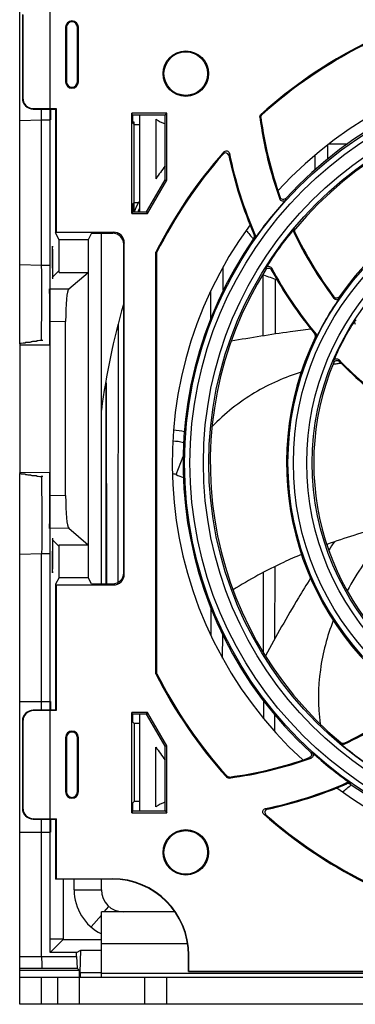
# Model space of a CAD drawing. Header units: millimetres. Extents: x 0 to 1400, y 0 to 1300.
# Tile 6 of 78: x 429 to 460, y 49 to 139. Entities that reach past the tile are written whole.
import ezdxf

# ---------------------------------------------------------------- set-up
doc = ezdxf.new("R2010")
doc.units = ezdxf.units.MM
doc.header["$LTSCALE"] = 84.740741
doc.layers.add('00_COMPONENTS', color=7, linetype='CONTINUOUS')

msp = doc.modelspace()

# ---------------------------------------------------------------- linework, layer by layer
at = {"layer": '00_COMPONENTS', "color": 7, "linetype": 'CONTINUOUS'}
for p, q in [((431.697, 53.324), (431.697, 151.564)), ((428.897, 109.176), (428.897, 143.564)), ((429.147, 139.449), (429.147, 131.763)), ((429.182, 139.415), (429.182, 131.798)), ((433.109, 138.264), (433.109, 133.264)), ((433.197, 138.264), (433.197, 133.264)), ((434.197, 133.264), (434.197, 138.264)), ((434.284, 133.264), (434.284, 138.264)), ((430.147, 130.764), (432.197, 130.764)), ((430.181, 130.798), (432.232, 130.798)), ((430.897, 116.392), (430.897, 130.764)), ((431.732, 130.764), (431.732, 129.764)), ((432.232, 130.798), (432.197, 130.764)), ((432.197, 130.764), (432.197, 119.392)), ((432.232, 130.798), (432.232, 119.462)), ((442.402, 130.369), (439.198, 130.369)), ((439.25, 130.212), (439.198, 130.369)), ((439.198, 121.158), (439.198, 130.369)), ((442.245, 130.212), (439.25, 130.212)), ((439.25, 130.212), (439.25, 129.499)), ((439.897, 130.212), (439.897, 121.315)), ((442.245, 130.212), (442.402, 130.369)), ((442.245, 124.261), (442.245, 130.212)), ((442.402, 124.219), (442.402, 130.369)), ((428.897, 129.694), (430.897, 129.764)), ((430.897, 129.764), (431.697, 129.764)), ((439.397, 129.564), (439.25, 129.564)), ((439.25, 129.499), (439.397, 129.353)), ((439.397, 129.564), (439.291, 129.458)), ((439.397, 121.303), (439.397, 129.564)), ((439.397, 129.353), (439.897, 129.352)), ((441.397, 129.838), (441.397, 124.34)), ((457.195, 126.191), (457.197, 127.474)), ((457.313, 127.564), (458.985, 127.564)), ((455.998, 126.504), (456, 125.185)), ((440.544, 121.315), (442.245, 124.261)), ((440.635, 121.158), (442.402, 124.219)), ((442.245, 124.261), (442.402, 124.219)), ((439.25, 122.028), (439.397, 122.174)), ((439.397, 122.174), (439.897, 122.175)), ((439.25, 121.315), (439.198, 121.158)), ((439.198, 121.158), (440.635, 121.158)), ((439.25, 122.028), (439.25, 121.315)), ((439.25, 121.315), (440.544, 121.315)), ((440.544, 121.315), (440.635, 121.158)), ((432.232, 119.462), (432.197, 119.392)), ((432.511, 118.764), (432.197, 119.392)), ((432.232, 119.462), (437.497, 119.462)), ((435.493, 119.357), (435.197, 118.764)), ((435.493, 119.357), (437.445, 119.357)), ((435.197, 118.764), (432.511, 118.764)), ((432.511, 115.764), (432.511, 118.764)), ((435.197, 118.764), (435.197, 87.764)), ((438.497, 88.065), (438.497, 118.462)), ((438.444, 88.17), (438.444, 118.357)), ((441.497, 117.614), (441.409, 117.635)), ((441.409, 78.892), (441.409, 117.635)), ((441.497, 78.913), (441.497, 117.614)), ((430.897, 116.392), (428.897, 116.462)), ((431.697, 116.392), (430.897, 116.392)), ((432.511, 115.925), (431.872, 115.286)), ((431.942, 115.179), (431.942, 116.164)), ((432.511, 115.764), (435.197, 115.764)), ((433.4, 114.252), (435.197, 115.764)), ((447.578, 114.118), (447.581, 116.27)), ((451.213, 115.554), (451.221, 109.93)), ((452.372, 110.108), (452.379, 115.107)), ((446.416, 114), (446.419, 111.472)), ((431.673, 109.102), (431.673, 111.276)), ((433.116, 95.264), (433.116, 111.263)), ((437.941, 87.302), (437.974, 110.967)), ((430.435, 109.457), (430.428, 109.421)), ((431.011, 109.5), (430.935, 109.5)), ((428.904, 109.212), (428.897, 109.176)), ((428.906, 109.127), (431.673, 109.102)), ((428.906, 109.127), (428.906, 97.4)), ((429.404, 109.299), (429.397, 109.263)), ((429.92, 109.378), (429.912, 109.342)), ((436.797, 105.435), (436.797, 87.17)), ((436.827, 105.618), (436.853, 87.17)), ((428.904, 97.315), (428.897, 97.351)), ((428.897, 48.564), (428.897, 97.278)), ((428.906, 97.4), (431.673, 97.425)), ((429.404, 97.228), (429.397, 97.264)), ((429.92, 97.149), (429.912, 97.185)), ((430.435, 97.07), (430.428, 97.106)), ((431.011, 97.027), (430.935, 97.027)), ((431.673, 95.251), (431.673, 97.425)), ((433.4, 92.275), (435.197, 90.764)), ((431.942, 90.164), (431.942, 91.348)), ((432.511, 90.602), (431.872, 91.242)), ((432.511, 90.764), (435.197, 90.764)), ((432.511, 87.764), (432.511, 90.764)), ((457.145, 90.636), (457.146, 90.796)), ((430.897, 89.935), (428.897, 89.865)), ((431.697, 89.935), (430.897, 89.935)), ((430.897, 75.564), (430.897, 89.935)), ((452.334, 82.146), (452.343, 88.761)), ((432.511, 87.764), (432.197, 87.135)), ((432.511, 87.764), (435.197, 87.764)), ((435.493, 87.17), (435.197, 87.764)), ((451.251, 88.206), (451.261, 80.892)), ((432.232, 87.065), (432.197, 87.135)), ((432.197, 87.135), (432.197, 75.564)), ((432.232, 87.065), (437.497, 87.065)), ((432.232, 87.065), (432.232, 75.529)), ((435.493, 87.17), (437.445, 87.17)), ((446.456, 84.95), (446.459, 82.431)), ((447.531, 80.347), (447.534, 82.506)), ((441.497, 78.913), (441.409, 78.892)), ((428.897, 76.364), (431.697, 76.364)), ((431.732, 76.364), (431.732, 75.564)), ((451.268, 76.445), (451.27, 74.831)), ((432.197, 75.564), (430.147, 75.564)), ((432.232, 75.529), (430.181, 75.529)), ((432.232, 75.529), (432.197, 75.564)), ((440.635, 75.369), (439.198, 75.369)), ((439.25, 75.212), (439.198, 75.369)), ((439.198, 66.158), (439.198, 75.369)), ((440.544, 75.212), (439.25, 75.212)), ((439.25, 75.212), (439.25, 74.499)), ((439.897, 75.212), (439.897, 66.315)), ((440.544, 75.212), (440.635, 75.369)), ((442.245, 72.266), (440.544, 75.212)), ((442.402, 72.308), (440.635, 75.369)), ((452.322, 73.603), (452.324, 75.125)), ((429.147, 74.564), (429.147, 66.563)), ((429.182, 74.529), (429.182, 66.598)), ((439.25, 74.499), (439.397, 74.353)), ((439.897, 74.352), (439.397, 74.353)), ((439.397, 74.353), (439.397, 67.174)), ((433.109, 73.064), (433.109, 68.064)), ((433.197, 73.064), (433.197, 68.064)), ((434.197, 68.064), (434.197, 73.064)), ((434.284, 68.064), (434.284, 73.064)), ((441.397, 66.689), (441.397, 72.187)), ((442.245, 72.266), (442.402, 72.308)), ((442.245, 66.315), (442.245, 72.266)), ((442.402, 66.158), (442.402, 72.308)), ((439.25, 67.028), (439.397, 67.174)), ((439.25, 67.028), (439.25, 66.315)), ((439.897, 67.175), (439.397, 67.174)), ((439.25, 66.315), (439.198, 66.158)), ((439.198, 66.158), (442.402, 66.158)), ((439.25, 66.315), (442.245, 66.315)), ((442.245, 66.315), (442.402, 66.158)), ((430.147, 65.564), (432.197, 65.564)), ((430.181, 65.598), (432.232, 65.598)), ((430.897, 52.96), (430.897, 65.564)), ((431.732, 65.564), (431.732, 64.364)), ((432.232, 65.598), (432.197, 65.564)), ((432.197, 65.564), (432.197, 60.064)), ((432.232, 65.598), (432.232, 60.098)), ((428.897, 64.364), (431.697, 64.364)), ((432.232, 60.098), (432.197, 60.064)), ((437.397, 60.064), (432.197, 60.064)), ((432.232, 60.098), (437.397, 60.098)), ((432.897, 60.064), (432.897, 54.522)), ((433.897, 59.064), (433.897, 60.064)), ((433.897, 59.064), (436.397, 59.064)), ((431.697, 54.564), (432.897, 54.564)), ((431.697, 53.324), (432.897, 54.522)), ((432.897, 54.522), (436.397, 54.522)), ((434.1, 53.324), (434.519, 53.534)), ((434.449, 51.499), (434.519, 53.534)), ((434.519, 53.534), (436.397, 53.534)), ((428.897, 52.958), (430.897, 52.96)), ((430.897, 52.96), (434.1, 52.96)), ((434.1, 53.324), (431.697, 53.324)), ((434.1, 52.96), (434.1, 53.324)), ((434.1, 52.96), (434.17, 51.891)), ((444.397, 51.563), (444.397, 53.064)), ((444.432, 51.598), (444.432, 53.064)), ((428.897, 51.888), (430.932, 51.891)), ((434.397, 51.664), (428.897, 51.664)), ((430.932, 51.891), (434.17, 51.891)), ((434.397, 51.664), (434.17, 51.891)), ((434.397, 48.564), (434.397, 51.664)), ((444.397, 51.564), (444.432, 51.598)), ((444.397, 51.564), (598.397, 51.564)), ((444.432, 51.598), (598.362, 51.598)), ((434.449, 51.499), (436.397, 51.499)), ((434.449, 51.499), (434.449, 51.064)), ((440.397, 48.564), (440.397, 51.064)), ((613.897, 48.564), (428.897, 48.564))]:
    msp.add_line(p, q, dxfattribs=at)
at = {"layer": '00_COMPONENTS', "color": 9, "linetype": 'CONTINUOUS'}
for p, q in [((433.109, 138.264), (433.197, 138.264)), ((434.284, 138.264), (434.197, 138.264)), ((433.197, 133.264), (433.109, 133.264)), ((434.197, 133.264), (434.284, 133.264)), ((429.182, 131.798), (429.147, 131.763)), ((430.181, 130.798), (430.147, 130.764)), ((451.144, 130.236), (451.051, 130.27)), ((451.047, 129.975), (450.954, 130.01)), ((437.497, 119.462), (437.445, 119.357)), ((454.062, 119.456), (454.166, 119.443)), ((454.103, 119.776), (454.206, 119.763)), ((438.497, 118.462), (438.444, 118.357)), ((450.504, 118.898), (450.405, 118.909)), ((450.534, 119.189), (450.434, 119.199)), ((431.625, 114.268), (433.4, 114.252)), ((431.673, 111.276), (433.116, 111.263)), ((459.684, 111.366), (459.795, 111.375)), ((456.095, 110.112), (455.992, 110.1)), ((456.133, 109.792), (456.03, 109.78)), ((443.261, 97.195), (443.912, 98.861)), ((429.037, 97.283), (428.897, 97.278)), ((433.116, 95.264), (431.673, 95.251)), ((433.4, 92.275), (431.625, 92.259)), ((438.497, 88.065), (438.444, 88.17)), ((437.497, 87.065), (437.445, 87.17)), ((430.181, 75.529), (430.147, 75.564)), ((429.182, 74.529), (429.147, 74.564)), ((433.109, 73.064), (433.197, 73.064)), ((434.284, 73.064), (434.197, 73.064)), ((458.364, 72.487), (458.376, 72.59)), ((458.683, 72.446), (458.697, 72.55)), ((447.907, 69.529), (447.873, 69.436)), ((448.168, 69.432), (448.134, 69.339)), ((458.948, 68.917), (458.938, 68.817)), ((459.239, 68.887), (459.229, 68.787)), ((433.197, 68.064), (433.109, 68.064)), ((434.197, 68.064), (434.284, 68.064)), ((429.182, 66.598), (429.147, 66.563)), ((430.181, 65.598), (430.147, 65.564)), ((437.397, 60.098), (437.397, 60.064)), ((436.659, 57.064), (437.085, 57.554)), ((435.445, 55.667), (436.397, 56.762)), ((444.319, 54.103), (436.397, 54.103)), ((444.432, 53.064), (444.397, 53.064)), ((430.897, 48.564), (430.897, 51.064)), ((432.397, 48.564), (432.397, 51.064)), ((606.397, 51.393), (436.397, 51.393)), ((442.397, 48.564), (442.397, 51.064))]:
    msp.add_line(p, q, dxfattribs=at)
at = {"layer": '00_COMPONENTS', "color": 3, "linetype": 'CONTINUOUS'}
for p, q in [((436.397, 87.17), (436.397, 119.357)), ((436.397, 59.064), (436.397, 60.064)), ((443.138, 57.064), (436.397, 57.064)), ((436.397, 51.064), (436.397, 57.064)), ((428.897, 51.064), (613.897, 51.064))]:
    msp.add_line(p, q, dxfattribs=at)
at = {"layer": '00_COMPONENTS', "color": 7, "linetype": 'CONTINUOUS'}
for centre, radius in [((444.147, 134.014), 2.087), ((444.147, 134.014), 2), ((444.147, 62.514), 2.087), ((444.147, 62.514), 2)]:
    msp.add_circle(centre, radius, dxfattribs=at)
at = {"layer": '00_COMPONENTS', "color": 9, "linetype": 'CONTINUOUS'}
for radius in [35.865, 35.367, 34.133, 33.635, 26.365, 25.867, 24.633, 24.135]:
    msp.add_circle((479.897, 98.264), radius, dxfattribs=at)
at = {"layer": '00_COMPONENTS', "color": 7, "linetype": 'CONTINUOUS'}
for centre, radius, start, end in [((433.697, 138.264), 0.587, 0, 180), ((433.697, 138.264), 0.5, 0, 180), ((479.897, 98.264), 43.087, 116.71669, 132.02661), ((479.897, 98.264), 43, 116.74436, 131.965), ((479.897, 98.264), 37, 53.73789, 137.509), ((479.897, 98.264), 36, 54.96397, 137.5646), ((433.697, 133.264), 0.587, 180, 360), ((433.697, 133.264), 0.5, 180, 360), ((479.897, 98.264), 33.5, 57.95399, 140.07458), ((444.147, 134.014), 5, 236.63299, 247.64663), ((485.75, 134.523), 35.087, 187.38979, 200.06188), ((485.75, 134.523), 35, 187.46559, 199.823), ((479.897, 98.264), 43.087, 138.48758, 153.28331), ((479.897, 98.264), 43, 138.72125, 153.25564), ((485.75, 134.523), 38.41, 191.7757, 203.52859), ((485.75, 134.523), 38.498, 192.03667, 203.45521), ((479.897, 98.264), 46.5, 144.06894, 145.88944), ((479.897, 98.264), 26.5, 64.18253, 144.82455), ((501.375, 94.563), 67.5, 155.7971, 156.66301), ((479.897, 98.264), 35.913, 137.79639, 144.92961), ((501.375, 94.563), 67.186, 156.26404, 156.53483), ((479.897, 98.264), 37, 143.78122, 227.46819), ((528.093, 183.291), 101, 219.07873, 219.66605), ((479.897, 98.264), 33.587, 140.17129, 147.74544), ((485.75, 134.523), 35.087, 205.42931, 217.07157), ((485.75, 134.523), 35, 205.52185, 216.87305), ((479.897, 98.264), 36, 145.00804, 227.52331), ((479.897, 98.264), 33.5, 148.00256, 230.02883), ((485.75, 134.523), 38.498, 208.76281, 219.3752), ((485.75, 134.523), 38.41, 208.53947, 219.45902), ((438.918, 79.96), 37.64, 70.78671, 70.95076), ((438.572, 78.984), 38.676, 68.81371, 70.7785), ((479.897, 98.264), 26.413, 145.08557, 154.12112), ((501.482, 94.532), 65.651, 163.82632, 172.48843), ((479.897, 98.264), 24.087, 147.04798, 157.03982), ((459.935, 111.203), 0.298, 146.99402, 222.1464), ((479.897, 98.264), 26.5, 154.24252, 234.76763), ((485.75, 134.523), 38.41, 224.18553, 234.62164), ((485.75, 134.523), 38.498, 224.38309, 234.5294), ((479.897, 98.264), 24, 157.35826, 236.8216), ((442.897, 96.264), 5, 76.98191, 88.56579), ((442.897, 96.264), 4, 74.79609, 89.13573), ((442.897, 96.264), 1, 68.64965, 88.9279), ((480.032, 191.263), 101, 248.64965, 249.05348), ((525.615, 44.211), 82.413, 145.38682, 146.02407), ((479.897, 98.264), 43.087, 206.71669, 221.99363), ((479.897, 98.264), 43, 206.74436, 221.93197), ((443.619, 104.135), 35.087, 295.42515, 307.06383), ((443.619, 104.135), 35, 295.51776, 306.86549), ((433.697, 73.064), 0.587, 0, 180), ((433.697, 73.064), 0.5, 0, 180), ((479.897, 98.264), 37, 233.73789, 317.509), ((479.897, 98.264), 36, 234.96397, 317.5646), ((479.897, 98.264), 33.587, 230.12561, 237.69706), ((479.897, 98.264), 46.5, 214.11056, 215.93106), ((479.897, 98.264), 35.913, 227.75492, 234.88548), ((443.619, 104.135), 35.087, 277.39246, 290.05958), ((443.619, 104.135), 35, 277.46832, 289.82088), ((443.619, 104.135), 38.41, 281.77284, 293.52096), ((443.619, 104.135), 38.498, 282.03362, 293.44753), ((394.869, 146.46), 101, 309.07873, 309.66651), ((433.697, 68.064), 0.587, 180, 360), ((433.697, 68.064), 0.5, 180, 360), ((444.147, 62.514), 5, 112.35337, 123.36701), ((479.897, 98.264), 43.087, 228.45183, 243.28331), ((479.897, 98.264), 43, 228.68534, 243.25564), ((437.397, 53.064), 7.035, 0, 90), ((437.397, 53.064), 7, 0, 90), ((438.397, 59.064), 4.5, 180, 243.59814)]:
    msp.add_arc(centre, radius, start, end, dxfattribs=at)
at = {"layer": '00_COMPONENTS', "color": 9, "linetype": 'CONTINUOUS'}
for centre, radius, start, end in [((491.873, 114.944), 45.807, 164.97213, 165.21746), ((491.74, 114.966), 45.139, 164.95323, 165.19929), ((493.852, 114.614), 41.808, 168.91223, 169.1456), ((493.668, 114.643), 41.11, 168.90525, 169.13968), ((493.318, 114.669), 41.854, 177.91943, 178.15778), ((493.143, 114.698), 41.162, 177.94826, 178.18763), ((495.436, 114.234), 37.691, 181.08378, 181.31128), ((495.179, 114.274), 36.952, 181.15654, 181.3856), ((492.908, 114.045), 35.765, 190.28385, 190.53973), ((492.683, 114.084), 35.052, 190.40772, 190.66514), ((462.074, 82.078), 25.609, 99.65373, 99.90944), ((462.112, 81.854), 25.836, 99.32666, 99.65362), ((462.182, 81.421), 26.275, 98.57626, 99.32544), ((462.251, 80.97), 26.73, 98.25639, 98.57746), ((463.515, 112.058), 41.119, 258.88362, 259.11787), ((463.545, 112.242), 41.817, 258.8906, 259.1238), ((463.213, 110.26), 45.814, 254.95276, 255.19792), ((463.191, 110.127), 45.145, 254.93386, 255.17974)]:
    msp.add_arc(centre, radius, start, end, dxfattribs=at)
at = {"layer": '00_COMPONENTS', "color": 3, "linetype": 'CONTINUOUS'}
msp.add_arc((438.397, 59.064), 2, 180, 270, dxfattribs=at)
at = {"layer": '00_COMPONENTS', "color": 7, "linetype": 'CONTINUOUS'}
for centre, major_axis, ratio, start_param, end_param in [((430.147, 131.764), (0.707, 0.707), 0.999695, -3.926839, -2.356347), ((430.182, 131.799), (-0.707, -0.707), 0.999695, -0.785246, 0.785246), ((437.444, 118.357), (-0.447, -0.895), 0.999239, 2.034627, 3.604814), ((437.497, 118.461), (0.447, 0.895), 0.999239, -1.106966, 0.463221), ((431.907, 116.164), (0, 2), 0.0175, -1.570796, 1.570796), ((431.62, 111.28), (0, 3), 0.01758, -1.571898, -0.087899), ((433.427, 111.263), (0, 3), 0.103457, 0.086797, 1.570796), ((430.935, 109.456), (0.5, 0), 0.087489, 1.570796, 3.124139), ((429.504, 109.211), (0.6, 0), 0.087489, 1.750499, 3.124139), ((429.504, 97.316), (0.6, 0), 0.087489, 3.159046, 4.532687), ((430.935, 97.071), (0.5, 0), 0.087489, -3.124139, -1.570796), ((431.62, 95.247), (0, 3), 0.01758, -3.053694, -1.569694), ((433.427, 95.264), (0, 3), 0.103457, 1.570796, 3.054796), ((431.907, 90.164), (0, 2), 0.0175, 1.570796, 4.712389), ((437.444, 88.17), (-0.447, 0.895), 0.999239, 2.678371, 4.248559), ((437.497, 88.066), (-0.447, 0.895), 0.999239, -3.604814, -2.034627), ((430.147, 74.563), (0.707, -0.707), 0.999695, 2.356347, 3.926839), ((430.182, 74.528), (-0.707, 0.707), 0.999695, -0.785246, 0.785246), ((430.147, 66.564), (0.707, 0.707), 0.999695, -3.926839, -2.356347), ((430.182, 66.599), (-0.707, -0.707), 0.999695, -0.785246, 0.785246)]:
    msp.add_ellipse(centre, major_axis=major_axis, ratio=ratio, start_param=start_param, end_param=end_param, dxfattribs=at)
for points in [[(450.954, 130.01), (450.942, 130.102), (450.982, 130.208), (451.051, 130.27)], [(451.047, 129.975), (451.035, 130.067), (451.075, 130.174), (451.144, 130.236)], [(454.062, 119.456), (454.016, 119.553), (454.034, 119.694), (454.103, 119.776)], [(454.207, 119.764), (454.137, 119.681), (454.119, 119.54), (454.166, 119.442)], [(450.404, 118.908), (450.46, 118.988), (450.473, 119.11), (450.434, 119.2)], [(450.534, 119.189), (450.573, 119.1), (450.56, 118.978), (450.504, 118.898)], [(456.03, 109.779), (456.076, 109.876), (456.06, 110.017), (455.991, 110.1)], [(456.095, 110.112), (456.163, 110.029), (456.18, 109.889), (456.133, 109.792)], [(458.683, 72.446), (458.586, 72.4), (458.446, 72.418), (458.364, 72.487)], [(458.376, 72.591), (458.459, 72.521), (458.6, 72.503), (458.698, 72.55)], [(448.134, 69.339), (448.042, 69.328), (447.935, 69.367), (447.873, 69.436)], [(448.168, 69.432), (448.076, 69.42), (447.969, 69.46), (447.907, 69.529)], [(459.229, 68.787), (459.149, 68.843), (459.027, 68.855), (458.938, 68.817)], [(458.948, 68.917), (459.038, 68.955), (459.16, 68.943), (459.239, 68.887)], [(430.897, 52.96), (430.908, 52.604), (430.921, 52.247), (430.932, 51.891)]]:
    msp.add_open_spline(points, degree=3, dxfattribs=at)
for points, knots in [([(448.099, 126.495), (448.077, 126.597), (447.9, 126.792), (447.65, 126.709), (447.58, 126.63)], [0, 0, 0, 0, 0.500026, 1, 1, 1, 1]), ([(447.632, 126.821), (447.702, 126.9), (447.952, 126.984), (448.127, 126.787), (448.149, 126.684)], [0, 0, 0, 0, 0.499991, 1, 1, 1, 1]), ([(453.294, 122.388), (453.228, 122.316), (453.003, 122.235), (452.826, 122.394), (452.792, 122.487)], [0, 0, 0, 0, 0.499857, 1, 1, 1, 1]), ([(453.326, 122.553), (453.26, 122.481), (453.035, 122.404), (452.858, 122.562), (452.824, 122.654)], [0, 0, 0, 0, 0.500001, 1, 1, 1, 1]), ([(430.898, 109.501), (430.903, 110.231), (430.932, 112.527), (430.955, 114.826), (430.897, 116.392)], [0, 0, 0, 0, 0.317533, 1, 1, 1, 1]), ([(451.486, 116.015), (451.539, 116.098), (451.75, 116.216), (451.954, 116.087), (452.002, 116)], [0, 0, 0, 0, 0.499999, 1, 1, 1, 1]), ([(451.492, 116.189), (451.545, 116.272), (451.757, 116.392), (451.96, 116.259), (452.008, 116.172)], [0, 0, 0, 0, 0.499922, 1, 1, 1, 1]), ([(458.235, 113.528), (458.183, 113.455), (457.996, 113.353), (457.806, 113.449), (457.752, 113.521)], [0, 0, 0, 0, 0.5, 1, 1, 1, 1]), ([(458.238, 113.381), (458.186, 113.307), (458, 113.202), (457.809, 113.299), (457.755, 113.372)], [0, 0, 0, 0, 0.500072, 1, 1, 1, 1]), ([(455.627, 110.555), (454.996, 110.478), (452.555, 110.156), (450.125, 109.761), (448.326, 109.446)], [0, 0, 0, 0, 0.25818, 1, 1, 1, 1]), ([(430.428, 109.421), (430.364, 109.421), (430.248, 109.418), (430.083, 109.414), (429.994, 109.395), (429.922, 109.393), (429.92, 109.378)], [0, 0, 0, 0, 0.374546, 0.695079, 0.91324, 1, 1, 1, 1]), ([(429.912, 109.342), (429.848, 109.342), (429.732, 109.34), (429.567, 109.335), (429.478, 109.317), (429.407, 109.314), (429.404, 109.299)], [0, 0, 0, 0, 0.374546, 0.695079, 0.91324, 1, 1, 1, 1]), ([(457.717, 107.66), (457.754, 107.747), (457.927, 107.893), (458.141, 107.819), (458.207, 107.752)], [0, 0, 0, 0, 0.499888, 1, 1, 1, 1]), ([(457.746, 107.503), (457.783, 107.59), (457.956, 107.734), (458.17, 107.664), (458.236, 107.597)], [0, 0, 0, 0, 0.499999, 1, 1, 1, 1]), ([(429.404, 97.228), (429.407, 97.213), (429.478, 97.21), (429.567, 97.192), (429.732, 97.187), (429.848, 97.185), (429.912, 97.185)], [0, 0, 0, 0, 0.08676, 0.304921, 0.625454, 1, 1, 1, 1]), ([(429.92, 97.149), (429.922, 97.134), (429.994, 97.132), (430.083, 97.113), (430.248, 97.109), (430.364, 97.106), (430.428, 97.106)], [0, 0, 0, 0, 0.08676, 0.304921, 0.625454, 1, 1, 1, 1]), ([(430.897, 97.075), (430.9, 96.321), (430.932, 93.942), (430.957, 91.56), (430.897, 89.935)], [0, 0, 0, 0, 0.316537, 1, 1, 1, 1]), ([(463.823, 92.751), (463.252, 92.62), (460.982, 92.068), (458.745, 91.38), (457.1, 90.782)], [0, 0, 0, 0, 0.25065, 1, 1, 1, 1]), ([(454.764, 89.867), (454.215, 89.636), (452.062, 88.681), (449.981, 87.559), (448.495, 86.617)], [0, 0, 0, 0, 0.25306, 1, 1, 1, 1]), ([(455.603, 87.696), (455.225, 87.093), (453.791, 84.75), (452.439, 82.356), (451.462, 80.569)], [0, 0, 0, 0, 0.258667, 1, 1, 1, 1]), ([(455.588, 71.71), (455.66, 71.644), (455.737, 71.42), (455.579, 71.242), (455.487, 71.209)], [0, 0, 0, 0, 0.500001, 1, 1, 1, 1]), ([(455.753, 71.678), (455.825, 71.612), (455.906, 71.388), (455.746, 71.21), (455.654, 71.176)], [0, 0, 0, 0, 0.500069, 1, 1, 1, 1]), ([(451.319, 66.017), (451.24, 66.086), (451.157, 66.336), (451.353, 66.512), (451.456, 66.533)], [0, 0, 0, 0, 0.500046, 1, 1, 1, 1]), ([(451.645, 66.484), (451.543, 66.462), (451.348, 66.284), (451.431, 66.034), (451.51, 65.965)], [0, 0, 0, 0, 0.500026, 1, 1, 1, 1])]:
    msp.add_open_spline(points, degree=3, knots=knots, dxfattribs=at)
at = {"layer": '00_COMPONENTS', "color": 9, "linetype": 'CONTINUOUS'}
for points, knots in [([(454.748, 106.604), (453.258, 106.139), (450.277, 104.834), (447.728, 102.801), (446.566, 101.617)], [0, 0, 0, 0, 0.484737, 1, 1, 1, 1]), ([(463.367, 92.645), (462.945, 92.169), (461.318, 90.255), (459.866, 88.181), (458.964, 86.534)], [0, 0, 0, 0, 0.252879, 1, 1, 1, 1]), ([(457.687, 83.808), (457.122, 82.356), (456.283, 79.216), (456.281, 75.959), (456.48, 74.314)], [0, 0, 0, 0, 0.48476, 1, 1, 1, 1])]:
    msp.add_open_spline(points, degree=3, knots=knots, dxfattribs=at)

doc.saveas('drawing.dxf')
